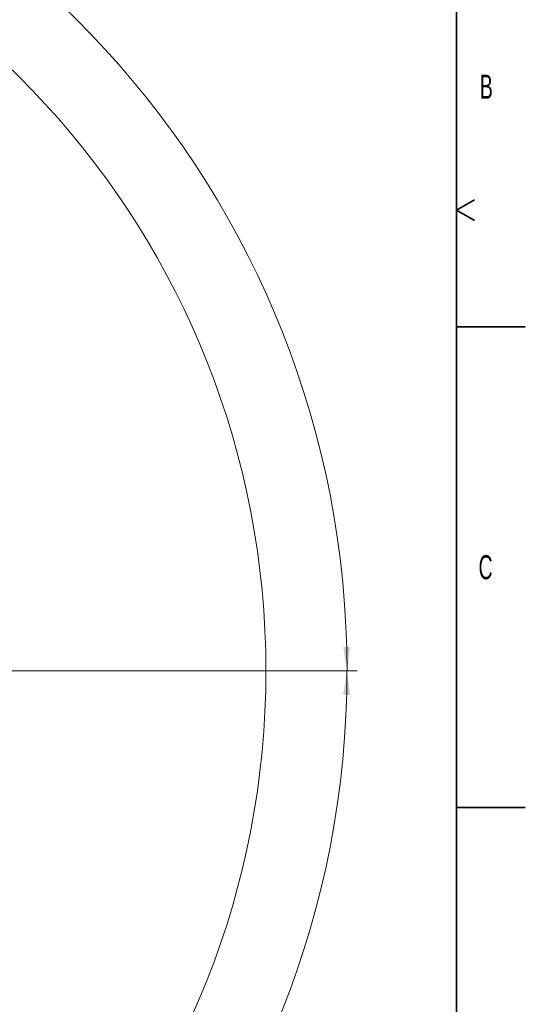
# Model space of a CAD drawing. Header units: millimetres. Extents: x 0 to 14900, y 0 to 10500.
# Tile 58 of 59: x 13060 to 14900, y 4533 to 8119. Entities that reach past the tile are written whole.
import ezdxf

# ---------------------------------------------------------------- set-up
doc = ezdxf.new("R2010")
doc.units = ezdxf.units.MM
doc.header["$LTSCALE"] = 25
doc.styles.add('SLDTEXTSTYLE0', font='TXT', dxfattribs={"width": 0.605})
doc.dimstyles.new('SLDDIMSTYLE1', dxfattribs={"dimtxt": 87.5, "dimasz": 87.5, "dimexe": 0, "dimexo": 0.0625, "dimgap": 21.875, "dimtad": 1, "dimdec": 4, "dimlfac": 25, "dimzin": 12, "dimdsep": 46, "dimtxsty": 'SLDTEXTSTYLE0', "dimsah": 1, "dimcen": 0.09, "dimadec": 1, "dimazin": 3, "dimtfac": 1, "dimtofl": 0, "dimtmove": 0, "dimatfit": 3, "dimfxl": 1, "dimfrac": 2, "dimtolj": 1, "dimtzin": 12, "dimarcsym": 0})

# ---------------------------------------------------------------- blocks, each defined once
blk = doc.blocks.new('_D_6')
at = {"color": 7, "linetype": 'Continuous', "lineweight": 0}
for p, q in [((7841.4, 6286), (7563.2, 6335.1)), ((12219, 5746.7), (14288.7, 5746.7))]:
    blk.add_line(p, q, dxfattribs=at)
at = {"color": 7, "linetype": 'Continuous', "lineweight": 18}
blk.add_arc((10900.2, 5746.7), 3351, 0, 170, dxfattribs=at)
for points in [[(7600.1, 6328.6), (7628.7, 6412.2), (7604.2, 6416.9)], [(14251.2, 5746.7), (14262.6, 5834.4), (14237.6, 5834)]]:
    blk.add_solid(points, dxfattribs=at)
at = {"color": 7, "linetype": 'Continuous', "lineweight": 18, "insert": (11078.3, 9208.1), "char_height": 87.5, "attachment_point": 1, "rotation": 355, "style": 'SLDTEXTSTYLE0'}
blk.add_mtext('170°', dxfattribs=at)
blk = doc.blocks.new('_D_7')
at = {"color": 7, "linetype": 'Continuous', "lineweight": 0}
for p, q in [((12219, 5746.7), (14288.6, 5746.7)), ((7841.4, 5207.3), (7563.3, 5158.3))]:
    blk.add_line(p, q, dxfattribs=at)
at = {"color": 7, "linetype": 'Continuous', "lineweight": 18}
blk.add_arc((10900.2, 5746.7), 3350.9, 190, 0, dxfattribs=at)
for points in [[(14251.1, 5746.7), (14237.4, 5659.4), (14262.4, 5659)], [(7600.3, 5164.8), (7604.3, 5076.5), (7628.9, 5081.2)]]:
    blk.add_solid(points, dxfattribs=at)
at = {"color": 7, "linetype": 'Continuous', "lineweight": 18, "insert": (11058.6, 2510.1), "char_height": 87.5, "attachment_point": 1, "rotation": 5, "style": 'SLDTEXTSTYLE0'}
blk.add_mtext('170°', dxfattribs=at)

msp = doc.modelspace()

# ---------------------------------------------------------------- linework, layer by layer
at = {"color": 7, "linetype": 'Continuous', "lineweight": 35}
for p, q in [((14650, 10250), (14650, 250)), ((14650, 7425), (14714.9519053, 7462.5)), ((14650, 7425), (14714.9519053, 7387.5)), ((14650, 7000), (14900, 7000)), ((14650, 5250), (14900, 5250))]:
    msp.add_line(p, q, dxfattribs=at)
at = {"color": 7, "linetype": 'Continuous', "lineweight": 18}
msp.add_arc((10900.2182389, 5746.6968502), 3056, 190, 170, dxfattribs=at)

# ---------------------------------------------------------------- texts
at = {"color": 7, "linetype": 'Continuous', "lineweight": 0, "char_height": 87.5, "attachment_point": 1, "style": 'SLDTEXTSTYLE0'}
for s, insert in [('B', (14734.583144, 7918.1448394)), ('C', (14729.9015938, 6168.2971068))]:
    msp.add_mtext(s, dxfattribs=dict(at, insert=insert))

# ---------------------------------------------------------------- dimensions: what is measured, and where the dimension line sits
at = {"color": 7, "linetype": 'Continuous', "lineweight": 18}
for base, line1, line2, picture, middle in [((11192.2769199, 9084.9428489), ((12169.0171131, 5746.6968502), (9631.4193648, 5746.6968502)), ((9808.0664408, 5939.2726792), (7890.6457457, 6277.3656811)), '_D_6', (11192.2769199, 9084.9428489)), ((11192.2656691, 2408.5794481), ((9808.0664408, 5554.1210211), (7890.6457457, 5216.0280192)), ((9631.4193648, 5746.6968502), (12169.0171131, 5746.6968502)), '_D_7', (11192.2656691, 2408.5794481))]:
    dim = msp.add_angular_dim_2l(base=base, line1=line1, line2=line2, dimstyle='SLDDIMSTYLE1', dxfattribs=at)
    dim.commit()
    dim.dimension.update_dxf_attribs({"geometry": picture, "text_midpoint": middle, "dimtype": 162})

doc.saveas('drawing.dxf')
